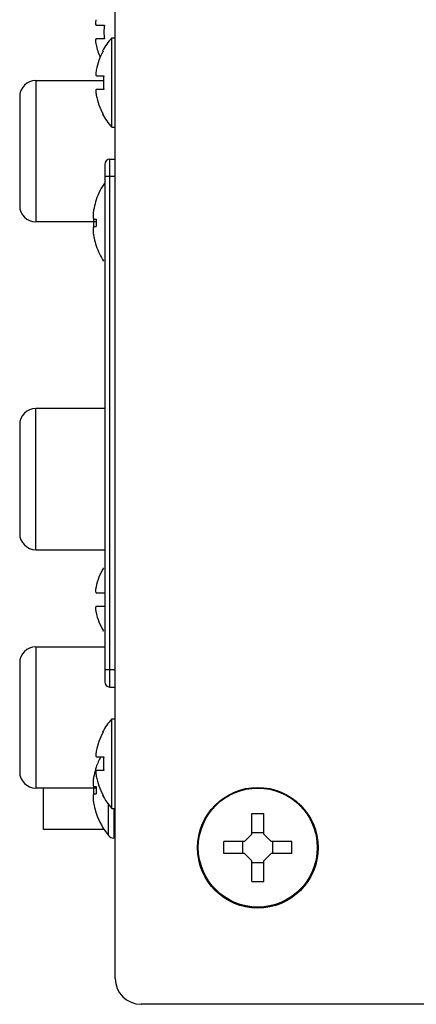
# Model space of a CAD drawing. Header units: inches. Extents: x -3.6 to 47.6, y 1.8 to 32.
# Tile 1 of 35: x -3.6 to -2.6, y 11 to 13.3. Entities that reach past the tile are written whole.
import ezdxf

# ---------------------------------------------------------------- set-up
doc = ezdxf.new("R2010")
doc.units = ezdxf.units.IN
doc.header["$LTSCALE"] = 2.42
doc.header["$MEASUREMENT"] = 0
doc.layers.get('0').update_dxf_attribs({"linetype": 'CONTINUOUS'})

msp = doc.modelspace()

# ---------------------------------------------------------------- linework, layer by layer
at = {"color": 7, "linetype": 'Continuous'}
for p, q in [((-3.3372, 11.0428), (-3.3372, 14.4118)), ((-3.3812, 13.2472), (-3.3622, 13.2472)), ((-3.3622, 13.2153), (-3.3812, 13.2153)), ((-3.3451, 13.0109), (-3.3451, 13.2176)), ((-3.3451, 13.2176), (-3.3372, 13.2176)), ((-3.3668, 13.187), (-3.3653, 13.187)), ((-3.5208, 13.119), (-3.5208, 12.7923)), ((-3.5208, 13.119), (-3.3644, 13.119)), ((-3.3807, 13.1302), (-3.3636, 13.1302)), ((-3.3636, 13.0983), (-3.3807, 13.0983)), ((-3.5582, 13.0816), (-3.5582, 12.8297)), ((-3.3653, 13.0415), (-3.3668, 13.0415)), ((-3.3451, 13.0109), (-3.3372, 13.0109)), ((-3.3495, 11.7165), (-3.3495, 12.937)), ((-3.3495, 12.937), (-3.3372, 12.937)), ((-3.3613, 12.9252), (-3.3613, 11.7283)), ((-3.3613, 12.8976), (-3.3372, 12.8976)), ((-3.3811, 12.8431), (-3.3809, 12.843)), ((-3.3872, 12.7991), (-3.3872, 12.7805)), ((-3.386, 12.7983), (-3.3809, 12.7983)), ((-3.3811, 12.7923), (-3.5208, 12.7923)), ((-3.386, 12.7813), (-3.3809, 12.7813)), ((-3.3809, 12.7365), (-3.3811, 12.7364)), ((-3.5208, 12.034), (-3.5208, 12.3607)), ((-3.3613, 12.3607), (-3.5208, 12.3607)), ((-3.5582, 12.3233), (-3.5582, 12.0714)), ((-3.5208, 12.034), (-3.3613, 12.034)), ((-3.3658, 11.9915), (-3.3641, 11.9915)), ((-3.3812, 11.9347), (-3.3622, 11.9347)), ((-3.3622, 11.9028), (-3.3812, 11.9028)), ((-3.3641, 11.846), (-3.3658, 11.846)), ((-3.5208, 11.8095), (-3.5208, 11.4828)), ((-3.5208, 11.8095), (-3.3613, 11.8095)), ((-3.5582, 11.7721), (-3.5582, 11.5202)), ((-3.3372, 11.7559), (-3.3613, 11.7559)), ((-3.3495, 11.7165), (-3.3372, 11.7165)), ((-3.3451, 11.4359), (-3.3451, 11.6426)), ((-3.3451, 11.6426), (-3.3372, 11.6426)), ((-3.3668, 11.612), (-3.3653, 11.612)), ((-3.3807, 11.5552), (-3.3636, 11.5552)), ((-3.3811, 11.5311), (-3.3809, 11.531)), ((-3.3636, 11.5233), (-3.3807, 11.5233)), ((-3.3811, 11.4828), (-3.5208, 11.4828)), ((-3.5032, 11.3873), (-3.5032, 11.4828)), ((-3.3872, 11.4871), (-3.3872, 11.4685)), ((-3.386, 11.4863), (-3.3809, 11.4863)), ((-3.386, 11.4693), (-3.3809, 11.4693)), ((-3.3653, 11.4665), (-3.3668, 11.4665)), ((-3.3527, 11.3731), (-3.3527, 11.445)), ((-3.3451, 11.4359), (-3.3372, 11.4359)), ((-3.3403, 11.4359), (-3.3403, 11.3673)), ((-3.3809, 11.4245), (-3.3811, 11.4244)), ((-3.0212, 11.376), (-3.0212, 11.4239)), ((-3.0212, 11.4239), (-2.9932, 11.4239)), ((-2.9932, 11.376), (-2.9932, 11.4239)), ((-3.363, 11.3873), (-3.5032, 11.3873)), ((-3.038, 11.3593), (-3.0212, 11.376)), ((-3.0212, 11.38), (-2.9932, 11.38)), ((-2.9932, 11.376), (-2.9765, 11.3593)), ((-3.0859, 11.3313), (-3.0859, 11.3593)), ((-3.038, 11.3593), (-3.0859, 11.3593)), ((-3.042, 11.3313), (-3.042, 11.3593)), ((-2.9286, 11.3593), (-2.9765, 11.3593)), ((-2.9724, 11.3313), (-2.9724, 11.3593)), ((-2.9286, 11.3313), (-2.9286, 11.3593)), ((-3.038, 11.3313), (-3.0859, 11.3313)), ((-3.0212, 11.3145), (-3.038, 11.3313)), ((-2.9765, 11.3313), (-2.9932, 11.3145)), ((-2.9286, 11.3313), (-2.9765, 11.3313)), ((-3.0212, 11.2666), (-3.0212, 11.3145)), ((-3.0212, 11.3105), (-2.9932, 11.3105)), ((-2.9932, 11.2666), (-2.9932, 11.3145)), ((-3.0212, 11.2666), (-2.9932, 11.2666)), ((7.2505, 10.9828), (-3.2772, 10.9828))]:
    msp.add_line(p, q, dxfattribs=at)
for centre, radius in [((-3.0072, 11.3448), 0.1395), ((-3.0072, 11.3453), 0.1376)]:
    msp.add_circle(centre, radius, dxfattribs=at)
for centre, radius, start, end in [((-3.3812, 13.2479), 0.000739, 262.9927, 270.0301), ((-3.2452, 13.2313), 0.118, 172.2428, 187.7572), ((-3.3812, 13.2146), 0.000739, 89.97, 97.0058), ((-3.2316, 13.1143), 0.1535, 137.6824, 151.673), ((-3.3264, 13.214), 0.0564, 191.521, 191.9845), ((-3.2452, 13.2313), 0.1394, 191.9844, 204.6293), ((-3.2316, 13.1143), 0.1522, 151.4567, 169.0383), ((-3.3208, 13.1315), 0.0613, 169.0383, 169.4654), ((-3.5208, 13.0816), 0.0374, 90, 180), ((-3.3807, 13.1308), 0.000616, 262.3384, 270.029), ((-3.2316, 13.1143), 0.1329, 173.1167, 186.8833), ((-3.3807, 13.0977), 0.000616, 89.9711, 97.6601), ((-3.3208, 13.097), 0.0613, 190.5347, 190.9617), ((-3.2316, 13.1143), 0.1522, 190.9617, 208.5433), ((-3.2316, 13.1143), 0.1535, 208.327, 222.3176), ((-3.3495, 12.9252), 0.0118, 90, 179.9999), ((-3.2246, 12.7898), 0.1654, 145.7811, 161.1835), ((-3.2246, 12.7898), 0.1652, 161.1937, 167.7307), ((-3.5208, 12.8297), 0.0374, 180, 270), ((-3.2624, 12.798), 0.1264, 167.7307, 168.0717), ((-3.386, 12.7995), 0.00121, 262.5655, 270.0596), ((-3.1981, 12.7898), 0.1831, 177.3397, 177.9306), ((-3.386, 12.78), 0.00122, 89.9785, 97.3964), ((-3.1979, 12.7898), 0.1832, 177.9313, 182.0687), ((-3.1981, 12.7898), 0.1831, 182.0694, 182.6603), ((-3.2624, 12.7815), 0.1264, 191.9283, 192.2693), ((-3.2246, 12.7898), 0.1652, 192.2693, 198.8063), ((-3.2246, 12.7898), 0.1654, 198.8165, 212.4885), ((-3.5208, 12.3233), 0.0374, 90, 180), ((-3.5208, 12.0714), 0.0374, 180, 270), ((-3.2452, 11.9188), 0.1394, 148.5482, 168.0156), ((-3.3264, 11.936), 0.0564, 168.0155, 168.4791), ((-3.3812, 11.9354), 0.000739, 262.9927, 270.0301), ((-3.3264, 11.9015), 0.0564, 191.521, 191.9845), ((-3.2452, 11.9188), 0.1394, 191.9844, 211.4518), ((-3.3812, 11.9021), 0.000739, 89.97, 97.0058), ((-3.5208, 11.7721), 0.0374, 90, 180), ((-3.3495, 11.7283), 0.0118, 180.0001, 270), ((-3.2316, 11.5393), 0.1535, 137.6824, 151.673), ((-3.2316, 11.5393), 0.1522, 151.4567, 169.0383), ((-3.3208, 11.5565), 0.0613, 169.0383, 169.4654), ((-3.2246, 11.4778), 0.1654, 152.0846, 161.1835), ((-3.3807, 11.5558), 0.000616, 262.3384, 270.029), ((-3.2316, 11.5393), 0.1329, 173.1167, 186.8833), ((-3.2246, 11.4778), 0.1652, 161.1937, 167.7307), ((-3.3807, 11.5227), 0.000616, 89.9711, 97.6601), ((-3.5208, 11.5202), 0.0374, 180, 270), ((-3.2624, 11.486), 0.1264, 167.7307, 168.0717), ((-3.3208, 11.522), 0.0613, 190.5347, 190.9617), ((-3.2316, 11.5393), 0.1522, 190.9617, 208.5433), ((-3.386, 11.4875), 0.00121, 262.5655, 270.0596), ((-3.1979, 11.4778), 0.1832, 177.9313, 182.0687), ((-3.1981, 11.4778), 0.1831, 177.3397, 177.9306), ((-3.386, 11.468), 0.00122, 89.9785, 97.3964), ((-3.1981, 11.4778), 0.1831, 182.0694, 182.6603), ((-3.2316, 11.5393), 0.1535, 208.327, 222.3176), ((-3.2624, 11.4695), 0.1264, 191.9283, 192.2693), ((-3.2246, 11.4778), 0.1652, 192.2693, 198.8063), ((-3.2246, 11.4778), 0.1654, 198.8165, 219.2307), ((-3.3403, 11.3833), 0.016, 219.2307, 270), ((-3.2772, 11.0428), 0.06, 180, 270)]:
    msp.add_arc(centre, radius, start, end, dxfattribs=at)
for points, knots in [([(-3.3817, 13.2597), (-3.3818, 13.2589), (-3.3821, 13.2574), (-3.3824, 13.2551), (-3.3826, 13.2532), (-3.3826, 13.2519), (-3.3826, 13.251), (-3.3826, 13.2502), (-3.3825, 13.2494), (-3.3824, 13.2488), (-3.3822, 13.2482), (-3.382, 13.2478), (-3.3818, 13.2475), (-3.3816, 13.2473), (-3.3814, 13.2472), (-3.3813, 13.2472), (-3.3813, 13.2472)], [0, 0, 0, 0, 0.18728, 0.366857, 0.532181, 0.60758, 0.677222, 0.740544, 0.797104, 0.846617, 0.889006, 0.924477, 0.953685, 0.978014, 0.98912, 1, 1, 1, 1]), ([(-3.3813, 13.2153), (-3.3813, 13.2153), (-3.3814, 13.2153), (-3.3816, 13.2152), (-3.3818, 13.215), (-3.382, 13.2147), (-3.3822, 13.2143), (-3.3824, 13.2137), (-3.3825, 13.2131), (-3.3826, 13.2123), (-3.3826, 13.2115), (-3.3826, 13.2106), (-3.3826, 13.2093), (-3.3824, 13.2074), (-3.3821, 13.2051), (-3.3818, 13.2036), (-3.3817, 13.2028)], [0, 0, 0, 0, 0.010881, 0.021986, 0.046316, 0.075525, 0.110997, 0.153386, 0.202901, 0.259461, 0.322782, 0.392425, 0.467824, 0.633147, 0.812722, 1, 1, 1, 1]), ([(-3.3811, 13.1427), (-3.3814, 13.1412), (-3.3817, 13.1389), (-3.3819, 13.1359), (-3.382, 13.1341), (-3.3819, 13.1325), (-3.3817, 13.1312), (-3.3812, 13.1303), (-3.3807, 13.1302)], [0, 0, 0, 0, 0.370223, 0.537089, 0.683493, 0.804473, 0.896916, 1, 1, 1, 1]), ([(-3.3807, 13.0983), (-3.3812, 13.0983), (-3.3817, 13.0973), (-3.3819, 13.096), (-3.382, 13.0944), (-3.3819, 13.0926), (-3.3817, 13.0896), (-3.3814, 13.0873), (-3.3811, 13.0858)], [0, 0, 0, 0, 0.103086, 0.195531, 0.316511, 0.462915, 0.629781, 1, 1, 1, 1]), ([(-3.3861, 12.8241), (-3.3865, 12.8225), (-3.3871, 12.8193), (-3.3877, 12.8152), (-3.388, 12.8122), (-3.3882, 12.81), (-3.3883, 12.808), (-3.3884, 12.8061), (-3.3883, 12.8044), (-3.3882, 12.8029), (-3.3881, 12.8017), (-3.3879, 12.8009), (-3.3878, 12.8004), (-3.3876, 12.7999), (-3.3875, 12.7995), (-3.3873, 12.7992), (-3.3871, 12.7989), (-3.3869, 12.7986), (-3.3867, 12.7984), (-3.3864, 12.7983), (-3.3862, 12.7983), (-3.3861, 12.7983)], [0, 0, 0, 0, 0.188088, 0.368669, 0.454078, 0.535155, 0.61114, 0.681335, 0.745132, 0.802034, 0.851691, 0.873749, 0.893957, 0.912336, 0.928938, 0.943844, 0.957185, 0.969152, 0.98002, 0.990153, 1, 1, 1, 1]), ([(-3.3861, 12.7812), (-3.3862, 12.7812), (-3.3864, 12.7812), (-3.3867, 12.7811), (-3.3869, 12.7809), (-3.3871, 12.7806), (-3.3873, 12.7803), (-3.3875, 12.78), (-3.3876, 12.7796), (-3.3878, 12.7791), (-3.3879, 12.7786), (-3.3881, 12.7778), (-3.3882, 12.7766), (-3.3883, 12.7751), (-3.3884, 12.7734), (-3.3883, 12.7715), (-3.3882, 12.7695), (-3.388, 12.7673), (-3.3877, 12.7643), (-3.3871, 12.7603), (-3.3865, 12.757), (-3.3861, 12.7554)], [0, 0, 0, 0, 0.009847, 0.019981, 0.030848, 0.042815, 0.056156, 0.071062, 0.087664, 0.106044, 0.126251, 0.148309, 0.197966, 0.254869, 0.318665, 0.388861, 0.464846, 0.545922, 0.631331, 0.811912, 1, 1, 1, 1]), ([(-3.3817, 11.9473), (-3.3818, 11.9465), (-3.3821, 11.9449), (-3.3824, 11.9426), (-3.3826, 11.9407), (-3.3826, 11.9394), (-3.3826, 11.9385), (-3.3826, 11.9377), (-3.3825, 11.9369), (-3.3824, 11.9363), (-3.3822, 11.9358), (-3.382, 11.9353), (-3.3818, 11.935), (-3.3816, 11.9348), (-3.3814, 11.9347), (-3.3813, 11.9347), (-3.3813, 11.9347)], [0, 0, 0, 0, 0.18728, 0.366857, 0.532181, 0.60758, 0.677222, 0.740544, 0.797104, 0.846617, 0.889006, 0.924477, 0.953685, 0.978014, 0.98912, 1, 1, 1, 1]), ([(-3.3813, 11.9028), (-3.3813, 11.9028), (-3.3814, 11.9028), (-3.3816, 11.9027), (-3.3818, 11.9025), (-3.382, 11.9022), (-3.3822, 11.9018), (-3.3824, 11.9012), (-3.3825, 11.9006), (-3.3826, 11.8999), (-3.3826, 11.899), (-3.3826, 11.8981), (-3.3826, 11.8968), (-3.3824, 11.8949), (-3.3821, 11.8926), (-3.3818, 11.8911), (-3.3817, 11.8903)], [0, 0, 0, 0, 0.010881, 0.021986, 0.046316, 0.075525, 0.110997, 0.153386, 0.202901, 0.259461, 0.322782, 0.392425, 0.467824, 0.633147, 0.812722, 1, 1, 1, 1]), ([(-3.3811, 11.5677), (-3.3814, 11.5662), (-3.3817, 11.5639), (-3.3819, 11.5609), (-3.382, 11.5591), (-3.3819, 11.5575), (-3.3817, 11.5562), (-3.3812, 11.5553), (-3.3807, 11.5552)], [0, 0, 0, 0, 0.370223, 0.537089, 0.683493, 0.804473, 0.896916, 1, 1, 1, 1]), ([(-3.3807, 11.5233), (-3.3812, 11.5233), (-3.3817, 11.5223), (-3.3819, 11.521), (-3.382, 11.5194), (-3.3819, 11.5176), (-3.3817, 11.5146), (-3.3814, 11.5123), (-3.3811, 11.5108)], [0, 0, 0, 0, 0.103086, 0.195531, 0.316511, 0.462915, 0.629781, 1, 1, 1, 1]), ([(-3.3861, 11.5121), (-3.3865, 11.5105), (-3.3871, 11.5073), (-3.3877, 11.5032), (-3.388, 11.5002), (-3.3882, 11.498), (-3.3883, 11.496), (-3.3884, 11.4941), (-3.3883, 11.4924), (-3.3882, 11.4909), (-3.3881, 11.4897), (-3.3879, 11.4889), (-3.3878, 11.4884), (-3.3876, 11.4879), (-3.3875, 11.4875), (-3.3873, 11.4872), (-3.3871, 11.4869), (-3.3869, 11.4866), (-3.3867, 11.4864), (-3.3864, 11.4863), (-3.3862, 11.4863), (-3.3861, 11.4863)], [0, 0, 0, 0, 0.188088, 0.368669, 0.454078, 0.535155, 0.61114, 0.681335, 0.745132, 0.802034, 0.851691, 0.873749, 0.893957, 0.912336, 0.928938, 0.943844, 0.957185, 0.969152, 0.98002, 0.990153, 1, 1, 1, 1]), ([(-3.3861, 11.4692), (-3.3862, 11.4692), (-3.3864, 11.4692), (-3.3867, 11.4691), (-3.3869, 11.4689), (-3.3871, 11.4686), (-3.3873, 11.4683), (-3.3875, 11.468), (-3.3876, 11.4676), (-3.3878, 11.4671), (-3.3879, 11.4666), (-3.3881, 11.4658), (-3.3882, 11.4646), (-3.3883, 11.4631), (-3.3884, 11.4614), (-3.3883, 11.4595), (-3.3882, 11.4575), (-3.388, 11.4553), (-3.3877, 11.4523), (-3.3871, 11.4483), (-3.3865, 11.445), (-3.3861, 11.4434)], [0, 0, 0, 0, 0.009847, 0.019981, 0.030848, 0.042815, 0.056156, 0.071062, 0.087664, 0.106044, 0.126251, 0.148309, 0.197966, 0.254869, 0.318665, 0.388861, 0.464846, 0.545922, 0.631331, 0.811912, 1, 1, 1, 1])]:
    msp.add_open_spline(points, degree=3, knots=knots, dxfattribs=at)

doc.saveas('drawing.dxf')
